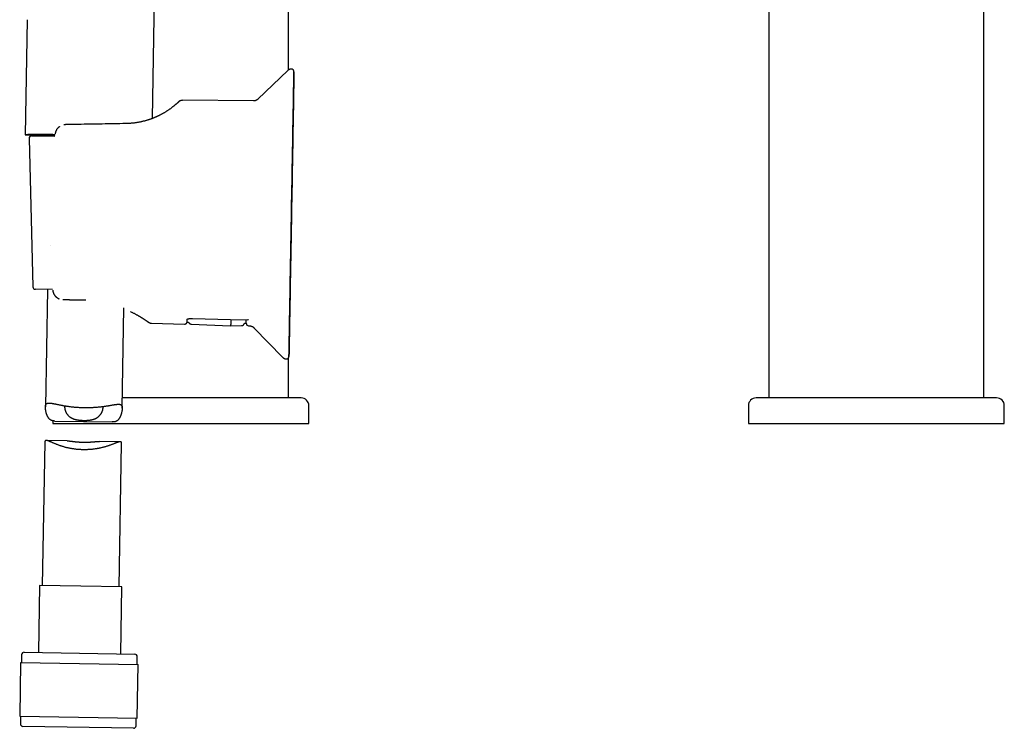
# Model space of a CAD drawing. Header units: millimetres. Extents: x 8 to 677, y 12 to 772.
# Tile 39 of 77: x 140 to 332, y 455 to 594. Entities that reach past the tile are written whole.
import ezdxf

# ---------------------------------------------------------------- set-up
doc = ezdxf.new("R2010")
doc.units = ezdxf.units.MM

msp = doc.modelspace()

# ---------------------------------------------------------------- linework, layer by layer
at = {"color": 7, "linetype": 'Continuous', "lineweight": 30}
for p, q in [((192.6, 583.72), (192.6, 679.1)), ((286.47, 679.1), (286.47, 519.6)), ((328.47, 519.6), (328.47, 679.1)), ((166.03, 574.26), (167.1, 635.63)), ((141.56, 593.57), (141.17, 571.08)), ((192.49, 583.63), (186.64, 578.02)), ((185.8, 577.69), (171.91, 577.81)), ((148.77, 573.01), (148.75, 573.01)), ((148.98, 573.04), (148.97, 573.04)), ((149.19, 573.05), (149.13, 573.05)), ((149.19, 573.05), (149.19, 573.05)), ((141.93, 570.35), (142.68, 541.33)), ((142.44, 570.86), (146.99, 570.78)), ((146.55, 540.79), (143.17, 540.85)), ((145.54, 540.8), (145.14, 517.86)), ((148.56, 538.84), (148.55, 538.84)), ((153, 538.77), (153, 538.77)), ((160.14, 517.59), (160.48, 537.22)), ((165.88, 534.2), (172.3, 534.04)), ((172.8, 534.41), (173.09, 534.4)), ((173.61, 534.06), (181.32, 533.72)), ((173.61, 534.06), (173.61, 534.06)), ((181.32, 533.72), (183.43, 533.74)), ((181.32, 533.72), (181.32, 533.72)), ((183.43, 533.74), (183.43, 533.74)), ((184.02, 534.21), (184.35, 534.21)), ((184.84, 533.71), (185.03, 533.7)), ((185.86, 533.34), (191.51, 527.53)), ((192.6, 519.6), (192.6, 527.41)), ((330.97, 519.6), (283.97, 519.6)), ((196.6, 514.6), (196.6, 518.1)), ((282.47, 518.1), (282.47, 514.6)), ((332.47, 514.6), (332.47, 518.1)), ((146.6, 515.13), (146.6, 514.6)), ((146.6, 514.6), (196.6, 514.6)), ((147, 515.09), (158.18, 514.9)), ((282.47, 514.6), (332.47, 514.6)), ((145.02, 510.94), (144.53, 482.94)), ((149.36, 511.22), (145.3, 511.29)), ((159.75, 511.04), (155.68, 511.11)), ((159.53, 482.67), (160.02, 510.67)), ((143.98, 482.95), (143.75, 469.82)), ((152.03, 482.81), (143.98, 482.95)), ((160.08, 482.66), (152.03, 482.81)), ((159.85, 469.54), (160.08, 482.66)), ((140.49, 469.38), (140.47, 467.88)), ((141, 469.87), (151.8, 469.68)), ((151.8, 469.68), (162.6, 469.5)), ((140.29, 467.88), (140.11, 457.39)), ((140.29, 467.88), (151.76, 467.68)), ((151.76, 467.68), (163.24, 467.48)), ((163.05, 456.99), (163.24, 467.48)), ((163.06, 467.49), (163.09, 468.99)), ((140.11, 457.39), (151.58, 457.19)), ((140.28, 457.38), (140.26, 455.88)), ((151.58, 457.19), (163.05, 456.99)), ((162.85, 455.49), (162.88, 456.99)), ((162.34, 455), (140.75, 455.38))]:
    msp.add_line(p, q, dxfattribs=at)
at = {"color": 7, "linetype": 'Continuous', "lineweight": 30, "flags": 128}
for points in [[(193.69, 583.39), (193.69, 583.38), (193.69, 583.35), (193.69, 583.29), (193.69, 583.22), (193.69, 583.13), (193.68, 583.01), (193.68, 582.88), (193.68, 582.73), (193.68, 582.57), (193.67, 582.38), (193.67, 582.18), (193.67, 581.95), (193.66, 581.71), (193.66, 581.45), (193.65, 581.18), (193.65, 580.88), (193.64, 580.57), (193.64, 580.24), (193.63, 579.9), (193.63, 579.53), (193.62, 579.16), (193.61, 578.76), (193.6, 578.35), (193.6, 577.92), (193.59, 577.48), (193.58, 577.03), (193.57, 576.55), (193.57, 576.07), (193.56, 575.57), (193.55, 575.05), (193.54, 574.53), (193.53, 573.99), (193.52, 573.44), (193.51, 572.87), (193.5, 572.29), (193.49, 571.71), (193.48, 571.11), (193.47, 570.5), (193.46, 569.88), (193.45, 569.25), (193.44, 568.61), (193.43, 567.96), (193.41, 567.3), (193.4, 566.64), (193.39, 565.97), (193.38, 565.29), (193.37, 564.6), (193.35, 563.91), (193.34, 563.21), (193.33, 562.51), (193.32, 561.8), (193.31, 561.09), (193.29, 560.37), (193.28, 559.65), (193.27, 558.93), (193.26, 558.2), (193.24, 557.48), (193.23, 556.75), (193.22, 556.02), (193.2, 555.29), (193.19, 554.56), (193.18, 553.83), (193.17, 553.11), (193.15, 552.38), (193.14, 551.66), (193.13, 550.94), (193.12, 550.22), (193.1, 549.51), (193.09, 548.8), (193.08, 548.1), (193.07, 547.4), (193.05, 546.7), (193.04, 546.01), (193.03, 545.33), (193.02, 544.66), (193.01, 543.99), (193, 543.33), (192.98, 542.68), (192.97, 542.04), (192.96, 541.41), (192.95, 540.79), (192.94, 540.17), (192.93, 539.57), (192.92, 538.98), (192.91, 538.4), (192.9, 537.83), (192.89, 537.28), (192.88, 536.73), (192.87, 536.2), (192.86, 535.69), (192.85, 535.18), (192.84, 534.69), (192.83, 534.22), (192.83, 533.76), (192.82, 533.31), (192.81, 532.88), (192.8, 532.47), (192.8, 532.07), (192.79, 531.68), (192.78, 531.32), (192.78, 530.97), (192.77, 530.63), (192.77, 530.32), (192.76, 530.02), (192.76, 529.74), (192.75, 529.47), (192.75, 529.23), (192.74, 529), (192.74, 528.79), (192.74, 528.6), (192.73, 528.43), (192.73, 528.27), (192.73, 528.14), (192.72, 528.02), (192.72, 527.92), (192.72, 527.85), (192.72, 527.79), (192.72, 527.75), (192.72, 527.74)], [(192.72, 527.72), (192.72, 527.74), (192.72, 527.77), (192.72, 527.83), (192.72, 527.9), (192.72, 527.99), (192.72, 528.11), (192.73, 528.24), (192.73, 528.39), (192.73, 528.55), (192.74, 528.74), (192.74, 528.94), (192.74, 529.17), (192.75, 529.41), (192.75, 529.67), (192.76, 529.94), (192.76, 530.24), (192.77, 530.55), (192.77, 530.88), (192.78, 531.22), (192.78, 531.58), (192.79, 531.96), (192.8, 532.36), (192.8, 532.77), (192.81, 533.2), (192.82, 533.64), (192.83, 534.09), (192.83, 534.57), (192.84, 535.05), (192.85, 535.55), (192.86, 536.06), (192.87, 536.59), (192.88, 537.13), (192.89, 537.68), (192.9, 538.25), (192.91, 538.83), (192.92, 539.41), (192.93, 540.01), (192.94, 540.62), (192.95, 541.24), (192.96, 541.87), (192.97, 542.51), (192.98, 543.16), (193, 543.82), (193.01, 544.48), (193.02, 545.15), (193.03, 545.83), (193.04, 546.52), (193.05, 547.21), (193.07, 547.91), (193.08, 548.61), (193.09, 549.32), (193.1, 550.03), (193.12, 550.75), (193.13, 551.47), (193.14, 552.19), (193.15, 552.92), (193.17, 553.64), (193.18, 554.37), (193.19, 555.1), (193.2, 555.83), (193.22, 556.56), (193.23, 557.28), (193.24, 558.01), (193.26, 558.74), (193.27, 559.46), (193.28, 560.18), (193.29, 560.9), (193.31, 561.61), (193.32, 562.32), (193.33, 563.02), (193.34, 563.72), (193.35, 564.42), (193.37, 565.11), (193.38, 565.79), (193.39, 566.46), (193.4, 567.13), (193.41, 567.79), (193.43, 568.44), (193.44, 569.08), (193.45, 569.71), (193.46, 570.33), (193.47, 570.95), (193.48, 571.55), (193.49, 572.14), (193.5, 572.72), (193.51, 573.29), (193.52, 573.84), (193.53, 574.39), (193.54, 574.92), (193.55, 575.43), (193.56, 575.94), (193.57, 576.43), (193.57, 576.9), (193.58, 577.36), (193.59, 577.81), (193.6, 578.24), (193.6, 578.65), (193.61, 579.05), (193.62, 579.44), (193.63, 579.8), (193.63, 580.15), (193.64, 580.49), (193.64, 580.8), (193.65, 581.1), (193.65, 581.38), (193.66, 581.65), (193.66, 581.89), (193.67, 582.12), (193.67, 582.33), (193.67, 582.52), (193.68, 582.69), (193.68, 582.85), (193.68, 582.98), (193.68, 583.1), (193.69, 583.2), (193.69, 583.27), (193.69, 583.33), (193.69, 583.37), (193.69, 583.39)], [(147.02, 571.07), (146.87, 571.07), (146.63, 571.07), (146.39, 571.07), (146.17, 571.07), (145.94, 571.08), (145.72, 571.08), (145.51, 571.08), (145.3, 571.08), (145.1, 571.08), (144.9, 571.08), (144.71, 571.09), (144.52, 571.09), (144.35, 571.09), (144.17, 571.09), (144.01, 571.09), (143.85, 571.09), (143.7, 571.09), (143.55, 571.09), (143.41, 571.09), (143.28, 571.09), (143.15, 571.09), (143.04, 571.09), (142.93, 571.09), (142.82, 571.09), (142.73, 571.08), (142.64, 571.08), (142.56, 571.08), (142.48, 571.08), (142.42, 571.08), (142.36, 571.08), (142.31, 571.08), (142.27, 571.07), (142.23, 571.07), (142.2, 571.07), (142.18, 571.07), (142.17, 571.06), (142.17, 571.06), (142.17, 571.06), (142.18, 571.05), (142.2, 571.05), (142.23, 571.05), (142.26, 571.04), (142.31, 571.04), (142.36, 571.04), (142.42, 571.03), (142.48, 571.03), (142.55, 571.03), (142.64, 571.02), (142.72, 571.02), (142.82, 571.01), (142.92, 571.01), (143.03, 571), (143.15, 571), (143.28, 570.99), (143.41, 570.99), (143.55, 570.98), (143.69, 570.98), (143.85, 570.97), (144, 570.97), (144.17, 570.96), (144.34, 570.96), (144.52, 570.95), (144.71, 570.95), (144.9, 570.94), (145.09, 570.94), (145.3, 570.93), (145.5, 570.92), (145.72, 570.92), (145.94, 570.91), (146.16, 570.91), (146.39, 570.9), (146.62, 570.9), (146.86, 570.89), (147, 570.89)], [(146.05, 549.39), (146.05, 549.39), (146.05, 549.39), (146.05, 549.4)], [(146.56, 540.67), (146.56, 540.67), (146.56, 540.68)], [(173.84, 535.15), (181.26, 534.95), (184.68, 534.86)]]:
    msp.add_lwpolyline(points, dxfattribs=at)
at = {"color": 7, "linetype": 'Continuous', "lineweight": 30}
for centre, radius, start, end in [((142.61, 544.99), 26.13, 88.4068, 93.1585), ((148.12, 686.95), 116.08, 266.5653, 269.4452), ((142.43, 570.36), 0.5, 89, 181.4813), ((141.25, 94.55), 476.57, 89.3063, 89.7497), ((143.18, 541.35), 0.5, 181.4813, 269), ((184.85, 534.21), 0.5, 180, 268.4933), ((195.1, 518.1), 1.5, 0, 90), ((283.97, 518.1), 1.5, 90, 180), ((330.97, 518.1), 1.5, 0, 90), ((140.99, 469.37), 0.5, 89, 179), ((162.59, 469), 0.5, 359, 89), ((140.76, 455.87), 0.5, 179, 269), ((162.35, 455.5), 0.5, 269, 359)]:
    msp.add_arc(centre, radius, start, end, dxfattribs=at)
for points, knots in [([(193.2, 583.91), (193.2, 583.91), (193.17, 583.91), (193.13, 583.91), (193.08, 583.9), (193.02, 583.9), (192.96, 583.88), (192.91, 583.87), (192.86, 583.85), (192.81, 583.84), (192.76, 583.81), (192.71, 583.79), (192.66, 583.76), (192.62, 583.73), (192.57, 583.7), (192.53, 583.67), (192.5, 583.64), (192.49, 583.63), (192.49, 583.63)], [0, 0, 0, 0, 0.011526, 0.084831, 0.157655, 0.230008, 0.301895, 0.373319, 0.444278, 0.51477, 0.584787, 0.65432, 0.723356, 0.791878, 0.859866, 0.927294, 0.994132, 1, 1, 1, 1]), ([(193.69, 583.41), (193.69, 583.41), (193.69, 583.41), (193.69, 583.41), (193.69, 583.42), (193.69, 583.42), (193.69, 583.42), (193.69, 583.43), (193.69, 583.44), (193.69, 583.45), (193.69, 583.46), (193.69, 583.47), (193.68, 583.49), (193.68, 583.51), (193.67, 583.54), (193.66, 583.57), (193.65, 583.6), (193.64, 583.63), (193.62, 583.66), (193.6, 583.69), (193.58, 583.72), (193.56, 583.75), (193.53, 583.78), (193.5, 583.8), (193.47, 583.82), (193.44, 583.84), (193.4, 583.86), (193.37, 583.88), (193.33, 583.89), (193.29, 583.9), (193.25, 583.91), (193.22, 583.91), (193.2, 583.91), (193.2, 583.91)], [0, 0, 0, 0, 0.0471712, 0.0998145, 0.1358919, 0.1636596, 0.1855924, 0.2034525, 0.2188012, 0.2330925, 0.2473242, 0.2628647, 0.2815057, 0.3050252, 0.3340831, 0.3666696, 0.4010673, 0.4369269, 0.4738833, 0.511597, 0.5498285, 0.5884202, 0.6272694, 0.6663072, 0.7054862, 0.7447731, 0.7841435, 0.8235791, 0.8630658, 0.9067208, 0.9498311, 0.9923136, 1, 1, 1, 1]), ([(193.69, 583.39), (193.69, 583.39), (193.69, 583.4), (193.69, 583.4), (193.69, 583.41), (193.69, 583.41)], [0, 0, 0, 0, 0.116076, 0.731461, 1, 1, 1, 1]), ([(171.9, 577.8), (171.88, 577.8), (171.82, 577.8), (171.74, 577.79), (171.67, 577.78), (171.59, 577.76), (171.53, 577.73), (171.46, 577.7), (171.41, 577.68), (171.38, 577.66), (171.35, 577.64), (171.33, 577.63), (171.31, 577.62), (171.3, 577.61), (171.29, 577.6), (171.28, 577.59), (171.26, 577.58), (171.25, 577.57), (171.24, 577.56), (171.23, 577.56), (171.22, 577.55), (171.21, 577.54), (171.2, 577.53), (171.2, 577.52), (171.19, 577.51), (171.18, 577.51), (171.17, 577.5), (171.16, 577.49), (171.15, 577.49), (171.15, 577.48), (171.14, 577.47), (171.13, 577.46), (171.11, 577.45), (171.09, 577.43), (171.06, 577.4), (171.03, 577.37), (170.99, 577.34), (170.96, 577.32), (170.93, 577.29), (170.91, 577.26), (170.88, 577.24), (170.85, 577.21), (170.82, 577.19), (170.8, 577.17), (170.78, 577.15), (170.75, 577.13), (170.73, 577.11), (170.69, 577.07), (170.64, 577.03), (170.56, 576.97), (170.49, 576.9), (170.4, 576.83), (170.32, 576.76), (170.22, 576.68), (170.11, 576.59), (169.99, 576.5), (169.85, 576.39), (169.7, 576.28), (169.55, 576.16), (169.39, 576.05), (169.23, 575.94), (169.06, 575.83), (168.9, 575.72), (168.72, 575.61), (168.55, 575.5), (168.37, 575.39), (168.19, 575.28), (168.01, 575.18), (167.84, 575.09), (167.67, 575), (167.51, 574.91), (167.34, 574.83), (167.21, 574.76), (167.1, 574.71), (167.01, 574.67), (166.92, 574.63), (166.81, 574.58), (166.7, 574.53), (166.58, 574.48), (166.46, 574.43), (166.31, 574.37), (166.16, 574.31), (165.99, 574.24), (165.82, 574.18), (165.63, 574.11), (165.42, 574.04), (165.22, 573.97), (165.01, 573.91), (164.8, 573.85), (164.59, 573.78), (164.36, 573.72), (164.12, 573.67), (163.88, 573.61), (163.62, 573.56), (163.37, 573.51), (163.11, 573.46), (162.86, 573.42), (162.59, 573.38), (162.32, 573.35), (162.04, 573.32), (161.76, 573.29), (161.46, 573.27), (161.16, 573.26), (160.96, 573.26), (160.86, 573.25)], [0, 0, 0, 0, 0.004483, 0.008689, 0.012598, 0.016193, 0.020483, 0.024193, 0.027332, 0.029327, 0.031039, 0.032828, 0.035001, 0.037386, 0.040188, 0.043251, 0.046176, 0.04895, 0.051572, 0.054044, 0.058189, 0.061837, 0.065021, 0.070267, 0.075104, 0.079533, 0.082647, 0.08576, 0.089293, 0.093256, 0.097649, 0.102472, 0.107664, 0.12034, 0.132317, 0.14359, 0.154155, 0.164009, 0.173203, 0.181921, 0.190183, 0.197988, 0.205338, 0.210797, 0.216095, 0.221835, 0.228105, 0.234881, 0.250488, 0.265853, 0.280982, 0.29603, 0.311449, 0.327277, 0.343524, 0.361894, 0.380805, 0.400247, 0.419713, 0.438961, 0.456259, 0.473361, 0.490285, 0.507049, 0.523667, 0.54, 0.555847, 0.569954, 0.583667, 0.59699, 0.609904, 0.622341, 0.634308, 0.639952, 0.64605, 0.652661, 0.659785, 0.66742, 0.675567, 0.684226, 0.693398, 0.70356, 0.714291, 0.725596, 0.737481, 0.749958, 0.76304, 0.774677, 0.786776, 0.79935, 0.812353, 0.825724, 0.839469, 0.853593, 0.868105, 0.881449, 0.895124, 0.909142, 0.923516, 0.938264, 0.953136, 0.968389, 0.984014, 1, 1, 1, 1]), ([(171.9, 577.8), (171.9, 577.8), (171.91, 577.81), (171.91, 577.81), (171.91, 577.81)], [0, 0, 0, 0, 0.30953, 1, 1, 1, 1]), ([(186.64, 578.02), (186.64, 578.02), (186.62, 578), (186.58, 577.97), (186.53, 577.93), (186.49, 577.89), (186.44, 577.86), (186.38, 577.83), (186.33, 577.81), (186.28, 577.78), (186.22, 577.76), (186.15, 577.74), (186.09, 577.72), (186.03, 577.71), (185.96, 577.7), (185.9, 577.69), (185.85, 577.69), (185.81, 577.69), (185.8, 577.69)], [0, 0, 0, 0, 0.024936, 0.088741, 0.152623, 0.216572, 0.280576, 0.344627, 0.408719, 0.472847, 0.543901, 0.614636, 0.684884, 0.754671, 0.824019, 0.892951, 0.961481, 1, 1, 1, 1]), ([(160.86, 573.25), (160.09, 573.24), (158.54, 573.21), (156.22, 573.17), (153.89, 573.13), (151.55, 573.09), (149.98, 573.07), (149.19, 573.05)], [0, 0, 0, 0, 0.197835, 0.396893, 0.596982, 0.798016, 1, 1, 1, 1]), ([(147.89, 572.66), (147.87, 572.65), (147.84, 572.63), (147.79, 572.58), (147.72, 572.53), (147.65, 572.46), (147.58, 572.39), (147.5, 572.31), (147.43, 572.22), (147.36, 572.13), (147.3, 572.03), (147.24, 571.92), (147.19, 571.8), (147.14, 571.68), (147.09, 571.54), (147.06, 571.4), (147.05, 571.3), (147.04, 571.25)], [0, 0, 0, 0, 0.0261545, 0.0732328, 0.1247681, 0.1808491, 0.2415952, 0.3070705, 0.3773594, 0.4429007, 0.5123129, 0.585726, 0.6630968, 0.7438749, 0.8273338, 0.9129608, 1, 1, 1, 1]), ([(148.97, 573.04), (148.96, 573.04), (148.92, 573.03), (148.85, 573.02), (148.79, 573.01), (148.77, 573.01)], [0, 0, 0, 0, 0.163868, 0.583437, 1, 1, 1, 1]), ([(149.19, 573.05), (149.16, 573.05), (149.09, 573.05), (149.01, 573.04), (148.98, 573.04)], [0, 0, 0, 0, 0.4953235, 1, 1, 1, 1]), ([(146.56, 540.67), (146.56, 540.62), (146.57, 540.54), (146.6, 540.42), (146.63, 540.3), (146.66, 540.19), (146.7, 540.09), (146.74, 540), (146.78, 539.92), (146.83, 539.83), (146.88, 539.76), (146.92, 539.69), (146.97, 539.62), (147.02, 539.57), (147.06, 539.52), (147.1, 539.48), (147.15, 539.43), (147.2, 539.38), (147.27, 539.32), (147.34, 539.26), (147.43, 539.2), (147.53, 539.13), (147.63, 539.07), (147.73, 539.03), (147.8, 538.99), (147.84, 538.98), (147.85, 538.98)], [0, 0, 0, 0, 0.057571, 0.112901, 0.165718, 0.215851, 0.263288, 0.308047, 0.350143, 0.389629, 0.431618, 0.470281, 0.505638, 0.537708, 0.566512, 0.592075, 0.618021, 0.652713, 0.692089, 0.736129, 0.784807, 0.838047, 0.895748, 0.941877, 0.990373, 1, 1, 1, 1]), ([(148.56, 538.84), (148.61, 538.84), (148.71, 538.84), (148.86, 538.84), (149.02, 538.84), (149.18, 538.83), (149.35, 538.83), (149.55, 538.83), (149.76, 538.82), (149.96, 538.82), (150.16, 538.82), (150.34, 538.81), (150.52, 538.81), (150.71, 538.81), (150.88, 538.8), (151.13, 538.8), (151.45, 538.8), (151.84, 538.79), (152.22, 538.78), (152.61, 538.78), (152.87, 538.77), (153, 538.77)], [0, 0, 0, 0, 0.035699, 0.07141, 0.107215, 0.143144, 0.179178, 0.226434, 0.273587, 0.320453, 0.36201, 0.40327, 0.444228, 0.48492, 0.52545, 0.565962, 0.652769, 0.739576, 0.826383, 0.913191, 1, 1, 1, 1]), ([(161.74, 536.5), (161.81, 536.47), (161.94, 536.4), (162.14, 536.31), (162.34, 536.2), (162.55, 536.1), (162.76, 535.99), (162.95, 535.88), (163.14, 535.77), (163.32, 535.67), (163.49, 535.57), (163.65, 535.48), (163.79, 535.4), (163.91, 535.32), (164.04, 535.24), (164.16, 535.16), (164.28, 535.09), (164.39, 535.01), (164.5, 534.94), (164.6, 534.88), (164.68, 534.82), (164.76, 534.77), (164.82, 534.73), (164.88, 534.69), (164.94, 534.65), (164.98, 534.62), (165.02, 534.59), (165.05, 534.57), (165.08, 534.55), (165.1, 534.54), (165.13, 534.52), (165.15, 534.51), (165.17, 534.49), (165.19, 534.48), (165.21, 534.46), (165.23, 534.45), (165.25, 534.44), (165.26, 534.43), (165.27, 534.42), (165.28, 534.42), (165.29, 534.41), (165.31, 534.4), (165.32, 534.39), (165.33, 534.38), (165.35, 534.37), (165.37, 534.36), (165.39, 534.35), (165.4, 534.34), (165.42, 534.33), (165.44, 534.32), (165.46, 534.31), (165.48, 534.3), (165.49, 534.3), (165.51, 534.29), (165.53, 534.28), (165.56, 534.27), (165.61, 534.25), (165.66, 534.24), (165.72, 534.22), (165.79, 534.21), (165.84, 534.21), (165.86, 534.21)], [0, 0, 0, 0, 0.026795, 0.056795, 0.086397, 0.119898, 0.153226, 0.186377, 0.219342, 0.251974, 0.28422, 0.316111, 0.343749, 0.371613, 0.400076, 0.429157, 0.458875, 0.489264, 0.520366, 0.552158, 0.576327, 0.600848, 0.625336, 0.648627, 0.670642, 0.691394, 0.706822, 0.721481, 0.735376, 0.748509, 0.760882, 0.772743, 0.784765, 0.797639, 0.811369, 0.825938, 0.834971, 0.843542, 0.851651, 0.859299, 0.867104, 0.875465, 0.884783, 0.89506, 0.905964, 0.916727, 0.927327, 0.935175, 0.942938, 0.950024, 0.956053, 0.958724, 0.961228, 0.963284, 0.965937, 0.96922, 0.974012, 0.979744, 0.986412, 0.993999, 1, 1, 1, 1]), ([(172.73, 534.98), (172.73, 534.98), (172.73, 534.98), (172.73, 534.98), (172.74, 534.98), (172.75, 534.99), (172.76, 535), (172.78, 535), (172.8, 535.01), (172.82, 535.02), (172.84, 535.03), (172.87, 535.04), (172.9, 535.05), (172.94, 535.06), (172.98, 535.07), (173.01, 535.08), (173.06, 535.09), (173.1, 535.1), (173.15, 535.11), (173.2, 535.11), (173.26, 535.12), (173.31, 535.13), (173.37, 535.13), (173.42, 535.14), (173.48, 535.14), (173.54, 535.15), (173.6, 535.15), (173.66, 535.15), (173.72, 535.15), (173.78, 535.15), (173.82, 535.15), (173.84, 535.15)], [0, 0, 0, 0, 0.019089, 0.046143, 0.074148, 0.103169, 0.133232, 0.164328, 0.196413, 0.229414, 0.263237, 0.297772, 0.3329, 0.368427, 0.40392, 0.439285, 0.475511, 0.512436, 0.549908, 0.587774, 0.625884, 0.664092, 0.702232, 0.740175, 0.777819, 0.815102, 0.85198, 0.889079, 0.926411, 0.963932, 1, 1, 1, 1]), ([(172.8, 534.41), (172.8, 534.41), (172.8, 534.41), (172.8, 534.42), (172.8, 534.44), (172.8, 534.46), (172.8, 534.49), (172.8, 534.53), (172.8, 534.58), (172.81, 534.63), (172.81, 534.69), (172.81, 534.76), (172.81, 534.82), (172.81, 534.9), (172.82, 534.97), (172.82, 535.01), (172.82, 535.02)], [0, 0, 0, 0, 0.07142, 0.161901, 0.229917, 0.297934, 0.366023, 0.434111, 0.524635, 0.615201, 0.684321, 0.75344, 0.822634, 0.891829, 0.985234, 1, 1, 1, 1]), ([(181.34, 534.95), (181.34, 534.94), (181.34, 534.91), (181.34, 534.86), (181.34, 534.8), (181.34, 534.74), (181.34, 534.69), (181.34, 534.64), (181.34, 534.6), (181.34, 534.56), (181.33, 534.53), (181.33, 534.52), (181.33, 534.51)], [0, 0, 0, 0, 0.050792, 0.15612, 0.261784, 0.367111, 0.472482, 0.578189, 0.683559, 0.788927, 0.894632, 1, 1, 1, 1]), ([(184.35, 534.21), (184.35, 534.21), (184.35, 534.21), (184.35, 534.22), (184.35, 534.25), (184.35, 534.28), (184.35, 534.32), (184.35, 534.37), (184.35, 534.43), (184.35, 534.49), (184.35, 534.57), (184.35, 534.66), (184.35, 534.77), (184.35, 534.84), (184.35, 534.87)], [0, 0, 0, 0, 0.071025, 0.16513, 0.259197, 0.338286, 0.417383, 0.496473, 0.5742, 0.651935, 0.729663, 0.82919, 0.928763, 1, 1, 1, 1]), ([(184.84, 534.89), (184.84, 534.89), (184.81, 534.88), (184.76, 534.87), (184.71, 534.86), (184.68, 534.86), (184.68, 534.86)], [0, 0, 0, 0, 0.019841, 0.471735, 0.928876, 1, 1, 1, 1]), ([(172.3, 534.04), (172.31, 534.04), (172.34, 534.04), (172.38, 534.04), (172.42, 534.05), (172.45, 534.06), (172.49, 534.07), (172.53, 534.08), (172.56, 534.1), (172.59, 534.12), (172.62, 534.14), (172.65, 534.16), (172.67, 534.19), (172.7, 534.21), (172.72, 534.24), (172.74, 534.27), (172.75, 534.29), (172.77, 534.32), (172.78, 534.35), (172.79, 534.37), (172.8, 534.4), (172.8, 534.41), (172.8, 534.41)], [0, 0, 0, 0, 0.050556, 0.110179, 0.169041, 0.227162, 0.284551, 0.341207, 0.39712, 0.452271, 0.50663, 0.560158, 0.612799, 0.664481, 0.71511, 0.764557, 0.812637, 0.859068, 0.903374, 0.944725, 0.981872, 1, 1, 1, 1]), ([(173.09, 534.4), (173.09, 534.4), (173.1, 534.38), (173.12, 534.35), (173.14, 534.32), (173.16, 534.28), (173.19, 534.25), (173.22, 534.22), (173.25, 534.19), (173.28, 534.17), (173.32, 534.14), (173.35, 534.12), (173.39, 534.11), (173.43, 534.09), (173.48, 534.08), (173.52, 534.07), (173.56, 534.06), (173.59, 534.06), (173.61, 534.06)], [0, 0, 0, 0, 0.033882, 0.094593, 0.156214, 0.218468, 0.281173, 0.34421, 0.407496, 0.470972, 0.534598, 0.598341, 0.662179, 0.726092, 0.797213, 0.867612, 0.937113, 1, 1, 1, 1]), ([(181.33, 534.51), (181.33, 534.47), (181.33, 534.37), (181.33, 534.25), (181.33, 534.14), (181.33, 534.04), (181.33, 533.96), (181.32, 533.89), (181.32, 533.83), (181.32, 533.78), (181.32, 533.75), (181.32, 533.73), (181.32, 533.72), (181.32, 533.72)], [0, 0, 0, 0, 0.093337, 0.186672, 0.280007, 0.373341, 0.466674, 0.560007, 0.648006, 0.736005, 0.824003, 0.912002, 1, 1, 1, 1]), ([(183.43, 533.74), (183.45, 533.74), (183.48, 533.74), (183.52, 533.74), (183.56, 533.75), (183.6, 533.76), (183.64, 533.78), (183.68, 533.79), (183.72, 533.81), (183.76, 533.83), (183.79, 533.86), (183.82, 533.88), (183.85, 533.91), (183.88, 533.94), (183.9, 533.97), (183.92, 534), (183.94, 534.03), (183.96, 534.06), (183.98, 534.09), (183.99, 534.12), (184, 534.15), (184.01, 534.18), (184.01, 534.2), (184.02, 534.21), (184.02, 534.21)], [0, 0, 0, 0, 0.052678, 0.106613, 0.159973, 0.21277, 0.265007, 0.316681, 0.367785, 0.418303, 0.468214, 0.517492, 0.566099, 0.61399, 0.661108, 0.70738, 0.752716, 0.796998, 0.840072, 0.881721, 0.921608, 0.959154, 0.993296, 1, 1, 1, 1]), ([(185.03, 533.7), (185.04, 533.7), (185.06, 533.7), (185.11, 533.7), (185.17, 533.69), (185.23, 533.68), (185.29, 533.67), (185.35, 533.65), (185.41, 533.63), (185.46, 533.61), (185.52, 533.59), (185.57, 533.56), (185.63, 533.53), (185.68, 533.5), (185.72, 533.46), (185.77, 533.43), (185.81, 533.39), (185.84, 533.36), (185.86, 533.34), (185.86, 533.34)], [0, 0, 0, 0, 0.011999, 0.079763, 0.147157, 0.214187, 0.280857, 0.347166, 0.413115, 0.478701, 0.543918, 0.608761, 0.673221, 0.737286, 0.800942, 0.864175, 0.926963, 0.989284, 1, 1, 1, 1]), ([(191.51, 527.53), (191.51, 527.53), (191.52, 527.52), (191.55, 527.49), (191.59, 527.46), (191.63, 527.42), (191.68, 527.39), (191.72, 527.36), (191.77, 527.34), (191.82, 527.31), (191.87, 527.29), (191.93, 527.27), (191.99, 527.26), (192.05, 527.24), (192.1, 527.24), (192.16, 527.23), (192.19, 527.23), (192.21, 527.23)], [0, 0, 0, 0, 0.0016145, 0.0704517, 0.1394062, 0.2084568, 0.2775874, 0.346785, 0.4160392, 0.4853415, 0.5623526, 0.638934, 0.714889, 0.7902533, 0.8650603, 0.939337, 1, 1, 1, 1]), ([(192.21, 527.23), (192.21, 527.23), (192.22, 527.23), (192.25, 527.23), (192.29, 527.23), (192.33, 527.24), (192.37, 527.25), (192.41, 527.26), (192.44, 527.28), (192.47, 527.3), (192.5, 527.32), (192.53, 527.34), (192.56, 527.36), (192.59, 527.39), (192.61, 527.41), (192.63, 527.44), (192.65, 527.47), (192.66, 527.5), (192.68, 527.53), (192.69, 527.55), (192.7, 527.58), (192.7, 527.6), (192.71, 527.63), (192.71, 527.64), (192.71, 527.66), (192.71, 527.67), (192.72, 527.68), (192.72, 527.68), (192.72, 527.69), (192.72, 527.7), (192.72, 527.7), (192.72, 527.7), (192.72, 527.71), (192.72, 527.71), (192.72, 527.71), (192.72, 527.72), (192.72, 527.72), (192.72, 527.73), (192.72, 527.73), (192.72, 527.73)], [0, 0, 0, 0, 0.0013632, 0.0260232, 0.050361, 0.0743889, 0.0981143, 0.1215405, 0.1446667, 0.1674886, 0.1899981, 0.2121828, 0.2340259, 0.2555049, 0.2765911, 0.297247, 0.3174238, 0.3370558, 0.3560488, 0.3742559, 0.3914213, 0.4070858, 0.4206217, 0.4317599, 0.4409613, 0.4489986, 0.4566333, 0.4645717, 0.4733101, 0.4836399, 0.496499, 0.5131617, 0.5355051, 0.5665019, 0.6112642, 0.6797891, 0.7978612, 0.9862403, 1, 1, 1, 1]), ([(195.1, 519.6), (195.1, 519.6), (195.1, 519.6), (195.08, 519.6), (195.05, 519.6), (195.01, 519.6), (194.96, 519.6), (194.91, 519.6), (194.86, 519.6), (194.81, 519.6), (194.75, 519.6), (194.68, 519.6), (194.59, 519.6), (194.49, 519.6), (194.35, 519.6), (194.2, 519.6), (194.07, 519.6), (193.97, 519.6), (193.89, 519.6), (193.81, 519.6), (193.72, 519.6), (193.64, 519.6), (193.55, 519.6), (193.42, 519.6), (193.25, 519.6), (193.04, 519.6), (192.82, 519.6), (192.58, 519.6), (192.37, 519.6), (192.17, 519.6), (192, 519.6), (191.83, 519.6), (191.65, 519.6), (191.46, 519.6), (191.24, 519.6), (190.97, 519.6), (190.66, 519.6), (190.34, 519.6), (190, 519.6), (189.66, 519.6), (189.32, 519.6), (188.96, 519.6), (188.6, 519.6), (188.22, 519.6), (187.83, 519.6), (187.44, 519.6), (187.03, 519.6), (186.62, 519.6), (186.24, 519.6), (185.92, 519.6), (185.63, 519.6), (185.35, 519.6), (185.05, 519.6), (184.76, 519.6), (184.42, 519.6), (184.02, 519.6), (183.56, 519.6), (183.1, 519.6), (182.63, 519.6), (182.24, 519.6), (181.93, 519.6), (181.69, 519.6), (181.46, 519.6), (181.22, 519.6), (180.98, 519.6), (180.74, 519.6), (180.5, 519.6), (180.16, 519.6), (179.72, 519.6), (179.18, 519.6), (178.64, 519.6), (178.09, 519.6), (177.6, 519.6), (177.18, 519.6), (176.81, 519.6), (176.45, 519.6), (176.08, 519.6), (175.72, 519.6), (175.31, 519.6), (174.84, 519.6), (174.3, 519.6), (173.76, 519.6), (173.23, 519.6), (172.69, 519.6), (172.15, 519.6), (171.6, 519.6), (171.06, 519.6), (170.52, 519.6), (169.99, 519.6), (169.45, 519.6), (168.98, 519.6), (168.56, 519.6), (168.21, 519.6), (167.86, 519.6), (167.51, 519.6), (167.15, 519.6), (166.73, 519.6), (166.24, 519.6), (165.7, 519.6), (165.16, 519.6), (164.72, 519.6), (164.38, 519.6), (164.14, 519.6), (163.9, 519.6), (163.66, 519.6), (163.43, 519.6), (163.19, 519.6), (162.87, 519.6), (162.46, 519.6), (161.97, 519.6), (161.49, 519.6), (161.01, 519.6), (160.6, 519.6), (160.32, 519.6), (160.19, 519.6), (160.17, 519.6)], [0, 0, 0, 0, 0.011059, 0.022102, 0.033133, 0.044159, 0.055187, 0.06241, 0.069638, 0.076872, 0.084114, 0.091563, 0.099239, 0.110737, 0.122222, 0.133701, 0.14518, 0.150335, 0.155493, 0.160653, 0.165816, 0.170983, 0.176154, 0.18133, 0.19224, 0.203131, 0.214009, 0.22488, 0.235748, 0.242866, 0.249986, 0.257112, 0.264244, 0.271383, 0.278532, 0.289675, 0.300799, 0.311908, 0.323009, 0.334108, 0.345012, 0.355926, 0.366854, 0.377803, 0.388947, 0.40007, 0.411179, 0.42228, 0.433379, 0.440648, 0.44792, 0.455197, 0.462481, 0.469773, 0.477075, 0.487985, 0.498876, 0.509754, 0.520624, 0.531493, 0.536831, 0.54217, 0.547512, 0.552857, 0.558205, 0.563557, 0.568914, 0.574277, 0.586003, 0.59771, 0.609403, 0.62109, 0.632778, 0.640434, 0.648096, 0.655765, 0.663443, 0.670927, 0.678166, 0.689233, 0.700289, 0.71134, 0.722391, 0.733449, 0.744519, 0.755607, 0.766666, 0.777708, 0.78874, 0.799766, 0.810793, 0.818017, 0.825245, 0.832479, 0.83972, 0.84717, 0.854846, 0.866344, 0.877829, 0.889308, 0.900786, 0.905942, 0.911099, 0.916259, 0.921423, 0.926589, 0.931761, 0.936937, 0.947847, 0.958738, 0.969616, 0.980486, 0.991354, 0.998472, 1, 1, 1, 1]), ([(147, 515.09), (146.99, 515.09), (146.92, 515.09), (146.82, 515.1), (146.71, 515.11), (146.61, 515.13), (146.51, 515.15), (146.41, 515.18), (146.32, 515.21), (146.23, 515.25), (146.14, 515.3), (146.06, 515.36), (145.99, 515.42), (145.92, 515.48), (145.85, 515.55), (145.79, 515.63), (145.73, 515.71), (145.67, 515.8), (145.62, 515.89), (145.56, 516), (145.5, 516.13), (145.44, 516.27), (145.39, 516.4), (145.35, 516.52), (145.31, 516.64), (145.28, 516.78), (145.24, 516.93), (145.21, 517.08), (145.19, 517.21), (145.17, 517.33), (145.16, 517.45), (145.15, 517.58), (145.14, 517.69), (145.14, 517.78), (145.14, 517.86), (145.14, 517.95), (145.15, 518.05), (145.16, 518.13), (145.18, 518.21), (145.21, 518.28), (145.24, 518.35), (145.28, 518.41), (145.32, 518.46), (145.37, 518.5), (145.43, 518.53), (145.49, 518.56), (145.55, 518.58), (145.63, 518.59), (145.71, 518.6), (145.79, 518.61), (145.89, 518.61), (146.01, 518.6), (146.15, 518.59), (146.3, 518.56), (146.45, 518.54), (146.62, 518.51), (146.8, 518.47), (146.98, 518.44), (147.18, 518.4), (147.38, 518.36), (147.58, 518.31), (147.8, 518.27), (148.03, 518.23), (148.26, 518.18), (148.5, 518.14), (148.75, 518.09), (149.01, 518.05), (149.28, 518.01), (149.56, 517.97), (149.85, 517.93), (150.15, 517.89), (150.46, 517.86), (150.71, 517.83), (150.92, 517.81), (151.08, 517.8), (151.24, 517.79), (151.45, 517.78), (151.71, 517.76), (152.01, 517.75), (152.32, 517.73), (152.63, 517.73), (152.94, 517.72), (153.26, 517.72), (153.57, 517.73), (153.88, 517.74), (154.18, 517.75), (154.47, 517.76), (154.76, 517.78), (155.05, 517.8), (155.33, 517.82), (155.62, 517.85), (155.9, 517.88), (156.17, 517.91), (156.44, 517.94), (156.7, 517.98), (156.95, 518.02), (157.2, 518.05), (157.44, 518.09), (157.67, 518.13), (157.9, 518.17), (158.12, 518.21), (158.33, 518.24), (158.51, 518.27), (158.66, 518.3), (158.79, 518.31), (158.91, 518.33), (159.02, 518.34), (159.13, 518.36), (159.23, 518.36), (159.32, 518.37), (159.39, 518.37), (159.46, 518.37), (159.53, 518.37), (159.61, 518.36), (159.69, 518.35), (159.76, 518.33), (159.83, 518.3), (159.89, 518.27), (159.94, 518.23), (159.99, 518.19), (160.03, 518.14), (160.06, 518.08), (160.09, 518.01), (160.11, 517.93), (160.12, 517.85), (160.13, 517.76), (160.14, 517.66), (160.14, 517.55), (160.13, 517.44), (160.12, 517.34), (160.11, 517.23), (160.09, 517.12), (160.07, 517), (160.04, 516.86), (160.01, 516.7), (159.97, 516.55), (159.92, 516.39), (159.87, 516.24), (159.82, 516.1), (159.76, 515.97), (159.71, 515.86), (159.66, 515.75), (159.6, 515.65), (159.53, 515.55), (159.47, 515.46), (159.39, 515.37), (159.32, 515.29), (159.23, 515.21), (159.15, 515.14), (159.05, 515.08), (158.95, 515.03), (158.85, 514.99), (158.74, 514.96), (158.63, 514.93), (158.52, 514.91), (158.39, 514.9), (158.28, 514.9), (158.21, 514.9), (158.18, 514.9)], [0, 0, 0, 0, 0.00183, 0.008094, 0.012687, 0.017286, 0.021941, 0.026595, 0.031283, 0.035971, 0.040724, 0.045488, 0.050081, 0.054682, 0.059337, 0.063991, 0.068669, 0.073348, 0.078068, 0.082793, 0.09007, 0.097357, 0.102844, 0.108332, 0.113827, 0.119322, 0.126606, 0.133894, 0.139478, 0.145062, 0.150657, 0.156252, 0.163854, 0.167664, 0.171473, 0.177332, 0.183201, 0.189161, 0.19512, 0.201129, 0.207138, 0.213241, 0.219357, 0.225215, 0.231084, 0.237027, 0.24297, 0.248951, 0.254932, 0.260983, 0.267042, 0.274843, 0.282661, 0.290586, 0.298511, 0.306491, 0.31447, 0.322552, 0.330647, 0.338594, 0.346552, 0.3546, 0.362647, 0.370742, 0.378837, 0.387024, 0.395223, 0.40389, 0.412571, 0.421375, 0.430179, 0.439051, 0.447922, 0.452423, 0.456924, 0.461434, 0.465945, 0.474334, 0.482738, 0.491261, 0.499783, 0.50837, 0.516956, 0.525666, 0.534392, 0.542594, 0.550809, 0.559131, 0.567454, 0.575833, 0.584212, 0.592701, 0.601204, 0.609581, 0.617971, 0.626467, 0.634963, 0.643515, 0.652067, 0.660728, 0.669403, 0.678065, 0.686743, 0.692615, 0.698488, 0.70436, 0.710281, 0.716204, 0.722126, 0.726643, 0.73116, 0.735689, 0.740219, 0.746135, 0.752059, 0.758054, 0.764048, 0.770082, 0.776116, 0.78223, 0.788356, 0.794273, 0.800202, 0.806224, 0.812245, 0.818318, 0.824391, 0.830559, 0.836739, 0.841964, 0.84719, 0.852431, 0.857671, 0.864731, 0.871792, 0.878852, 0.885943, 0.893035, 0.900126, 0.905493, 0.91086, 0.916241, 0.921622, 0.92686, 0.932105, 0.937412, 0.942719, 0.948067, 0.953415, 0.958849, 0.964299, 0.969538, 0.974791, 0.980129, 0.985468, 0.990849, 0.99623, 1, 1, 1, 1]), ([(148.94, 518.06), (148.93, 518.05), (148.92, 518.03), (148.91, 517.98), (148.9, 517.92), (148.89, 517.86), (148.89, 517.79), (148.89, 517.71), (148.9, 517.61), (148.91, 517.5), (148.94, 517.39), (148.97, 517.27), (149.01, 517.14), (149.05, 517.02), (149.1, 516.89), (149.17, 516.77), (149.23, 516.64), (149.31, 516.52), (149.4, 516.4), (149.49, 516.28), (149.6, 516.16), (149.72, 516.05), (149.84, 515.94), (149.96, 515.85), (150.07, 515.78), (150.17, 515.72), (150.27, 515.67), (150.37, 515.62), (150.48, 515.57), (150.6, 515.52), (150.71, 515.48), (150.83, 515.45), (150.96, 515.41), (151.08, 515.38), (151.21, 515.35), (151.34, 515.33), (151.47, 515.31), (151.61, 515.29), (151.74, 515.27), (151.9, 515.26), (152.06, 515.24), (152.24, 515.23), (152.41, 515.22), (152.53, 515.22), (152.59, 515.22)], [0, 0, 0, 0, 0.0088292, 0.0282951, 0.0481495, 0.0680041, 0.0879815, 0.1079593, 0.1364454, 0.1649963, 0.1937185, 0.2224892, 0.2517897, 0.2811321, 0.310597, 0.3401022, 0.369933, 0.3998099, 0.4298386, 0.4599249, 0.4907288, 0.5216123, 0.5527671, 0.5840269, 0.6034548, 0.6228824, 0.642436, 0.6619893, 0.6819594, 0.7019294, 0.7220521, 0.7421748, 0.7616058, 0.7810369, 0.8006077, 0.8201787, 0.840179, 0.8601794, 0.8803237, 0.9004681, 0.9251884, 0.9499732, 0.9749538, 1, 1, 1, 1]), ([(152.59, 515.22), (152.64, 515.22), (152.74, 515.22), (152.88, 515.22), (153.02, 515.22), (153.16, 515.22), (153.3, 515.23), (153.45, 515.24), (153.59, 515.25), (153.73, 515.27), (153.86, 515.29), (153.99, 515.31), (154.12, 515.33), (154.25, 515.36), (154.37, 515.39), (154.5, 515.42), (154.62, 515.46), (154.73, 515.5), (154.84, 515.55), (154.95, 515.59), (155.05, 515.64), (155.14, 515.7), (155.23, 515.75), (155.32, 515.81), (155.41, 515.88), (155.5, 515.95), (155.6, 516.04), (155.7, 516.14), (155.79, 516.24), (155.88, 516.35), (155.96, 516.47), (156.04, 516.58), (156.1, 516.7), (156.16, 516.82), (156.22, 516.94), (156.26, 517.06), (156.3, 517.18), (156.34, 517.29), (156.36, 517.41), (156.38, 517.52), (156.39, 517.63), (156.39, 517.72), (156.38, 517.79), (156.37, 517.85), (156.36, 517.9), (156.35, 517.93), (156.35, 517.93)], [0, 0, 0, 0, 0.019728, 0.039456, 0.059314, 0.079173, 0.099446, 0.11972, 0.14014, 0.16056, 0.18029, 0.20002, 0.219893, 0.239767, 0.260101, 0.280435, 0.300931, 0.321428, 0.340563, 0.359699, 0.378961, 0.398223, 0.417854, 0.437485, 0.457229, 0.476973, 0.504373, 0.531832, 0.559456, 0.587128, 0.615326, 0.643567, 0.671926, 0.700322, 0.728927, 0.75757, 0.78633, 0.815134, 0.844476, 0.873878, 0.903492, 0.933193, 0.952829, 0.972464, 0.992227, 1, 1, 1, 1]), ([(160.02, 510.67), (160.02, 510.68), (160.02, 510.72), (160.01, 510.78), (160, 510.84), (159.99, 510.89), (159.97, 510.93), (159.94, 510.97), (159.9, 511), (159.86, 511.02), (159.81, 511.03), (159.75, 511.04), (159.69, 511.04), (159.61, 511.03), (159.53, 511.01), (159.44, 510.98), (159.33, 510.95), (159.22, 510.92), (159.11, 510.87), (158.98, 510.83), (158.84, 510.77), (158.67, 510.71), (158.48, 510.63), (158.29, 510.56), (158.08, 510.48), (157.85, 510.4), (157.62, 510.31), (157.38, 510.23), (157.13, 510.15), (156.87, 510.07), (156.61, 510), (156.34, 509.92), (156.08, 509.86), (155.86, 509.81), (155.66, 509.77), (155.48, 509.73), (155.31, 509.7), (155.15, 509.67), (154.99, 509.65), (154.79, 509.62), (154.54, 509.58), (154.27, 509.55), (154.03, 509.53), (153.83, 509.51), (153.62, 509.5), (153.41, 509.49), (153.2, 509.48), (153, 509.47), (152.82, 509.47), (152.66, 509.47), (152.5, 509.47), (152.29, 509.48), (152.05, 509.49), (151.77, 509.5), (151.49, 509.52), (151.21, 509.55), (150.93, 509.58), (150.65, 509.62), (150.38, 509.67), (150.1, 509.71), (149.84, 509.77), (149.58, 509.82), (149.33, 509.88), (149.08, 509.94), (148.83, 510.01), (148.59, 510.08), (148.36, 510.15), (148.12, 510.23), (147.89, 510.31), (147.66, 510.39), (147.43, 510.48), (147.22, 510.56), (147.01, 510.65), (146.8, 510.73), (146.61, 510.82), (146.44, 510.89), (146.28, 510.96), (146.14, 511.02), (146.01, 511.07), (145.89, 511.12), (145.77, 511.17), (145.66, 511.21), (145.56, 511.24), (145.47, 511.27), (145.4, 511.28), (145.34, 511.29), (145.28, 511.29), (145.23, 511.29), (145.19, 511.28), (145.15, 511.26), (145.11, 511.23), (145.08, 511.2), (145.06, 511.16), (145.04, 511.12), (145.03, 511.06), (145.02, 511), (145.02, 510.96), (145.02, 510.94)], [0, 0, 0, 0, 0.003597, 0.012765, 0.021955, 0.030876, 0.039818, 0.048914, 0.058009, 0.067186, 0.076363, 0.085691, 0.095037, 0.105415, 0.115815, 0.12636, 0.136905, 0.147521, 0.158137, 0.168884, 0.179646, 0.193139, 0.206658, 0.22036, 0.234062, 0.247859, 0.261656, 0.275636, 0.289641, 0.303229, 0.31684, 0.330644, 0.344447, 0.35372, 0.362996, 0.37227, 0.379331, 0.386393, 0.39347, 0.400548, 0.413518, 0.426514, 0.435319, 0.444126, 0.45293, 0.461814, 0.4707, 0.479583, 0.486361, 0.493138, 0.499932, 0.506726, 0.51842, 0.530134, 0.542008, 0.553882, 0.565841, 0.5778, 0.589921, 0.602063, 0.613792, 0.62554, 0.637423, 0.649305, 0.661258, 0.673211, 0.685296, 0.697399, 0.71028, 0.723181, 0.736232, 0.749282, 0.762413, 0.775544, 0.78883, 0.802139, 0.813045, 0.823964, 0.835002, 0.846039, 0.857146, 0.868252, 0.879499, 0.890769, 0.899106, 0.907455, 0.915902, 0.924349, 0.932853, 0.941357, 0.949974, 0.958608, 0.966946, 0.975301, 0.983781, 0.992262, 1, 1, 1, 1]), ([(149.36, 511.22), (149.38, 511.22), (149.42, 511.22), (149.49, 511.21), (149.58, 511.21), (149.67, 511.2), (149.76, 511.19), (149.85, 511.18), (149.95, 511.17), (150.06, 511.16), (150.17, 511.14), (150.29, 511.13), (150.41, 511.11), (150.54, 511.1), (150.67, 511.08), (150.8, 511.07), (150.94, 511.05), (151.08, 511.04), (151.23, 511.03), (151.38, 511.01), (151.53, 511), (151.68, 510.99), (151.83, 510.98), (151.99, 510.97), (152.15, 510.96), (152.31, 510.96), (152.47, 510.95), (152.63, 510.95), (152.78, 510.95), (152.93, 510.95), (153.09, 510.95), (153.24, 510.96), (153.39, 510.96), (153.55, 510.97), (153.7, 510.97), (153.84, 510.98), (153.98, 510.99), (154.12, 511), (154.26, 511.01), (154.4, 511.02), (154.53, 511.03), (154.66, 511.04), (154.79, 511.05), (154.91, 511.06), (155.03, 511.07), (155.14, 511.08), (155.25, 511.09), (155.36, 511.1), (155.46, 511.1), (155.56, 511.11), (155.63, 511.11), (155.67, 511.11), (155.68, 511.11)], [0, 0, 0, 0, 0.013126, 0.03143, 0.049735, 0.068149, 0.086564, 0.10531, 0.124057, 0.142913, 0.161769, 0.181855, 0.201941, 0.222157, 0.242374, 0.263001, 0.283628, 0.304399, 0.325169, 0.345875, 0.366581, 0.387436, 0.40829, 0.429619, 0.450949, 0.472444, 0.49394, 0.514187, 0.534433, 0.554823, 0.575212, 0.596049, 0.616886, 0.637875, 0.658865, 0.679071, 0.699277, 0.719619, 0.73996, 0.760723, 0.781486, 0.802394, 0.823301, 0.843983, 0.864664, 0.885492, 0.906319, 0.927617, 0.948916, 0.970386, 0.991856, 1, 1, 1, 1])]:
    msp.add_open_spline(points, degree=3, knots=knots, dxfattribs=at)

doc.saveas('drawing.dxf')
